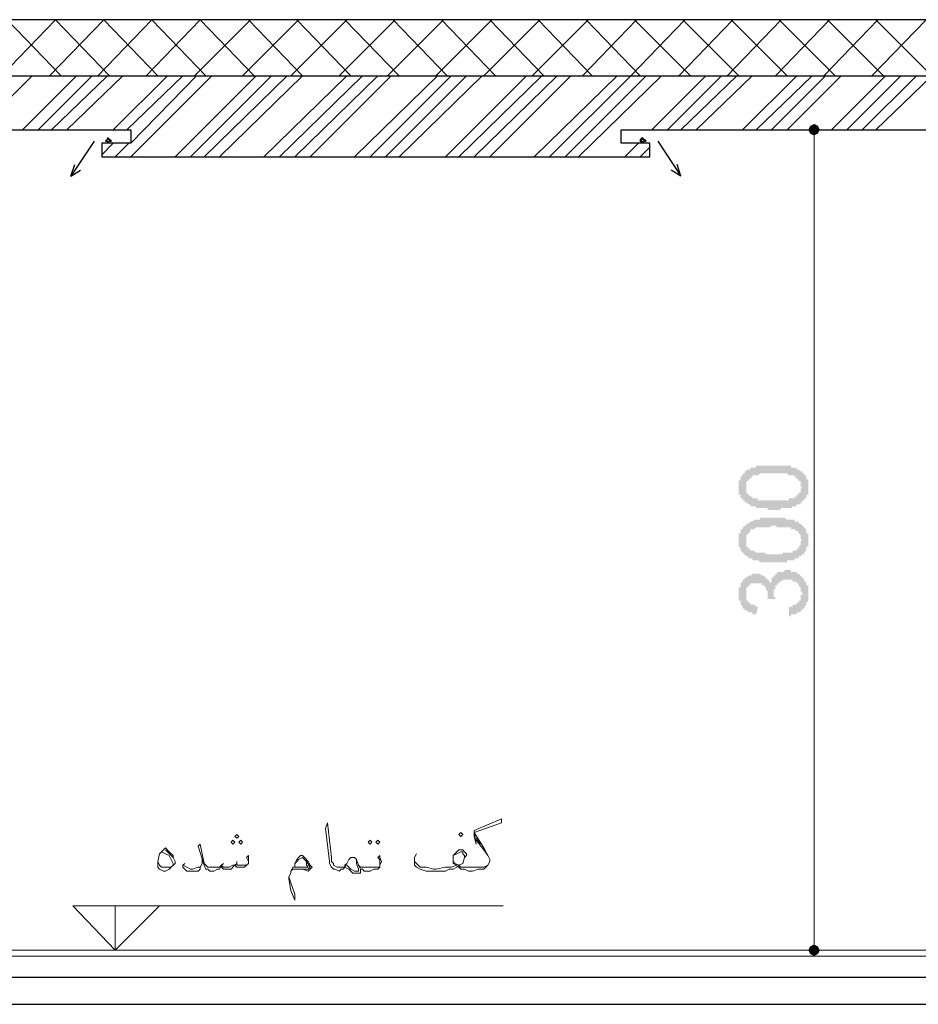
# Model space of a CAD drawing. Header units: metres. Extents: x 5.7 to 89.8, y 4 to 63.5.
# Tile 39 of 72: x 42 to 46.5, y 44.2 to 49.1. Entities that reach past the tile are written whole.
import ezdxf

# ---------------------------------------------------------------- set-up
doc = ezdxf.new("R2010")
doc.units = ezdxf.units.M
doc.header["$MEASUREMENT"] = 0
for name, color, linetype in [('PDF11_boresh-1', 7, 'Continuous'), ('PDF11_dim', 7, 'Continuous'), ('PDF11_halozen', 7, 'Continuous'), ('PDF11_hatch-borshi', 7, 'Continuous'), ('PDF11_kaff', 7, 'Continuous'), ('PDF11_textt', 7, 'Continuous'), ('PDF11_wall-asli', 7, 'Continuous')]:
    doc.layers.add(name, color=color, linetype=linetype)

msp = doc.modelspace()

# ---------------------------------------------------------------- hatches: boundary and pattern name
at = {"layer": 'PDF11_dim', "transparency": 33554559}
h = msp.add_hatch(color=256, dxfattribs=at)
h.paths.add_polyline_path([(45.7418, 46.6888), (45.7321, 46.6888), (45.7321, 46.6888), (45.7225, 46.6888), (45.7225, 46.6888), (45.7129, 46.6888), (45.7129, 46.6985), (45.7033, 46.6985), (45.7033, 46.6985), (45.6936, 46.6985), (45.6936, 46.6985), (45.684, 46.6985), (45.684, 46.6985), (45.6744, 46.6985), (45.6744, 46.6985), (45.6647, 46.6985), (45.6647, 46.6985), (45.6551, 46.6985), (45.6551, 46.6985), (45.6551, 46.7081), (45.6455, 46.7081), (45.6455, 46.7081), (45.6358, 46.7081), (45.6358, 46.7081), (45.6262, 46.7081), (45.6262, 46.7177), (45.6166, 46.7177), (45.6166, 46.7177), (45.6166, 46.7177), (45.6069, 46.7274), (45.6069, 46.7274), (45.5973, 46.7274), (45.5973, 46.7274), (45.5973, 46.737), (45.5877, 46.737), (45.5877, 46.737), (45.5877, 46.7466), (45.5877, 46.7466), (45.578, 46.7466), (45.578, 46.7563), (45.578, 46.7563), (45.578, 46.7659), (45.578, 46.7659), (45.5684, 46.7659), (45.5684, 46.7755), (45.5684, 46.7755), (45.5684, 46.7852), (45.5684, 46.7852), (45.5684, 46.7948), (45.5684, 46.7948), (45.5684, 46.8044), (45.5684, 46.8044), (45.5684, 46.8044), (45.5684, 46.8141), (45.5684, 46.8237), (45.5684, 46.8237), (45.5684, 46.8237), (45.5684, 46.8333), (45.5684, 46.8333), (45.578, 46.8429), (45.578, 46.8429), (45.578, 46.8526), (45.578, 46.8526), (45.578, 46.8526), (45.5877, 46.8622), (45.5877, 46.8622), (45.5877, 46.8718), (45.5877, 46.8718), (45.5973, 46.8718), (45.5973, 46.8815), (45.6069, 46.8815), (45.6069, 46.8815), (45.6069, 46.8911), (45.6166, 46.8911), (45.6166, 46.8911), (45.6262, 46.8911), (45.6262, 46.8911), (45.6262, 46.9007), (45.6358, 46.9007), (45.6358, 46.9007), (45.6455, 46.9007), (45.6455, 46.9007), (45.6551, 46.9007), (45.6551, 46.9104), (45.6647, 46.9104), (45.6647, 46.9104), (45.6647, 46.9104), (45.6744, 46.9104), (45.6744, 46.9104), (45.684, 46.9104), (45.684, 46.9104), (45.6936, 46.9104), (45.6936, 46.9104), (45.7033, 46.9104), (45.7033, 46.9104), (45.7129, 46.9104), (45.7129, 46.9104), (45.7225, 46.9104), (45.7225, 46.9104), (45.7321, 46.9104), (45.7321, 46.9104), (45.7418, 46.9104), (45.7418, 46.9104), (45.7514, 46.9104), (45.7514, 46.9104), (45.761, 46.9104), (45.761, 46.9104), (45.7707, 46.9104), (45.7707, 46.9104), (45.7803, 46.9104), (45.7899, 46.9104), (45.7899, 46.9104), (45.7996, 46.9104), (45.7996, 46.9104), (45.7996, 46.9104), (45.8092, 46.9104), (45.8092, 46.9104), (45.8188, 46.9104), (45.8188, 46.9104), (45.8285, 46.9104), (45.8285, 46.9104), (45.8285, 46.9007), (45.8381, 46.9007), (45.8381, 46.9007), (45.8477, 46.9007), (45.8477, 46.9007), (45.8574, 46.9007), (45.8574, 46.8911), (45.867, 46.8911), (45.867, 46.8911), (45.867, 46.8911), (45.8766, 46.8815), (45.8766, 46.8815), (45.8862, 46.8815), (45.8862, 46.8815), (45.8862, 46.8718), (45.8959, 46.8718), (45.8959, 46.8718), (45.8959, 46.8622), (45.8959, 46.8622), (45.9055, 46.8622), (45.9055, 46.8526), (45.9055, 46.8526), (45.9055, 46.8429), (45.9055, 46.8429), (45.9151, 46.8429), (45.9151, 46.8333), (45.9151, 46.8333), (45.9151, 46.8237), (45.9151, 46.8237), (45.9151, 46.8141), (45.9151, 46.8141), (45.9151, 46.8044), (45.9151, 46.8044), (45.9151, 46.7948), (45.9151, 46.7948), (45.9151, 46.7852), (45.9151, 46.7852), (45.9151, 46.7755), (45.9151, 46.7755), (45.9151, 46.7659), (45.9055, 46.7659), (45.9055, 46.7659), (45.9055, 46.7563), (45.9055, 46.7563), (45.9055, 46.7466), (45.8959, 46.7466), (45.8959, 46.7466), (45.8959, 46.737), (45.8959, 46.737), (45.8862, 46.737), (45.8862, 46.7274), (45.8766, 46.7274), (45.8766, 46.7274), (45.8766, 46.7274), (45.8766, 46.7177), (45.8766, 46.7177), (45.867, 46.7177), (45.867, 46.7177), (45.8574, 46.7177), (45.8574, 46.7081), (45.8574, 46.7081), (45.8477, 46.7081), (45.8477, 46.7081), (45.8477, 46.7081), (45.8381, 46.7081), (45.8381, 46.7081), (45.8285, 46.6985), (45.8285, 46.6985), (45.8188, 46.6985), (45.8188, 46.6985), (45.8092, 46.6985), (45.8092, 46.6985), (45.7996, 46.6985), (45.7996, 46.6985), (45.7899, 46.6985), (45.7899, 46.6985), (45.7803, 46.6985), (45.7803, 46.6985), (45.7707, 46.6888), (45.761, 46.6888), (45.761, 46.6888), (45.7514, 46.6888), (45.7514, 46.6888), (45.7418, 46.6888)], flags=0)
h.paths.add_polyline_path([(45.7418, 46.737), (45.7514, 46.737), (45.7514, 46.737), (45.761, 46.737), (45.7707, 46.737), (45.7707, 46.737), (45.7803, 46.737), (45.7899, 46.737), (45.7899, 46.737), (45.7996, 46.737), (45.7996, 46.737), (45.8092, 46.737), (45.8092, 46.737), (45.8188, 46.737), (45.8188, 46.7466), (45.8285, 46.7466), (45.8285, 46.7466), (45.8285, 46.7466), (45.8381, 46.7466), (45.8381, 46.7466), (45.8381, 46.7466), (45.8477, 46.7466), (45.8477, 46.7563), (45.8477, 46.7563), (45.8574, 46.7563), (45.8574, 46.7563), (45.8574, 46.7563), (45.8574, 46.7659), (45.867, 46.7659), (45.867, 46.7659), (45.867, 46.7755), (45.8766, 46.7755), (45.8766, 46.7755), (45.8766, 46.7852), (45.8766, 46.7852), (45.8766, 46.7948), (45.8766, 46.7948), (45.8862, 46.8044), (45.8862, 46.8044), (45.8766, 46.8044), (45.8766, 46.8141), (45.8766, 46.8141), (45.8766, 46.8237), (45.8766, 46.8237), (45.8766, 46.8333), (45.8766, 46.8333), (45.867, 46.8333), (45.867, 46.8429), (45.867, 46.8429), (45.8574, 46.8429), (45.8574, 46.8526), (45.8574, 46.8526), (45.8477, 46.8526), (45.8477, 46.8526), (45.8477, 46.8526), (45.8477, 46.8622), (45.8381, 46.8622), (45.8381, 46.8622), (45.8285, 46.8622), (45.8285, 46.8622), (45.8285, 46.8622), (45.8188, 46.8622), (45.8188, 46.8622), (45.8092, 46.8718), (45.8092, 46.8718), (45.7996, 46.8718), (45.7996, 46.8718), (45.7899, 46.8718), (45.7899, 46.8718), (45.7803, 46.8718), (45.7803, 46.8718), (45.7707, 46.8718), (45.761, 46.8718), (45.761, 46.8718), (45.7514, 46.8718), (45.7418, 46.8718), (45.7418, 46.8718), (45.7321, 46.8718), (45.7321, 46.8718), (45.7225, 46.8718), (45.7129, 46.8718), (45.7129, 46.8718), (45.7033, 46.8718), (45.6936, 46.8718), (45.6936, 46.8718), (45.684, 46.8718), (45.684, 46.8718), (45.6744, 46.8718), (45.6744, 46.8718), (45.6647, 46.8622), (45.6647, 46.8622), (45.6551, 46.8622), (45.6551, 46.8622), (45.6551, 46.8622), (45.6455, 46.8622), (45.6455, 46.8622), (45.6455, 46.8622), (45.6358, 46.8622), (45.6358, 46.8526), (45.6358, 46.8526), (45.6262, 46.8526), (45.6262, 46.8526), (45.6262, 46.8526), (45.6262, 46.8429), (45.6166, 46.8429), (45.6166, 46.8429), (45.6166, 46.8333), (45.6069, 46.8333), (45.6069, 46.8237), (45.6069, 46.8237), (45.6069, 46.8237), (45.6069, 46.8141), (45.6069, 46.8141), (45.6069, 46.8044), (45.6069, 46.8044), (45.6069, 46.7948), (45.6069, 46.7948), (45.6069, 46.7852), (45.6069, 46.7852), (45.6069, 46.7852), (45.6069, 46.7755), (45.6069, 46.7755), (45.6166, 46.7659), (45.6166, 46.7659), (45.6166, 46.7659), (45.6262, 46.7563), (45.6262, 46.7563), (45.6262, 46.7563), (45.6358, 46.7563), (45.6358, 46.7563), (45.6358, 46.7466), (45.6455, 46.7466), (45.6455, 46.7466), (45.6455, 46.7466), (45.6551, 46.7466), (45.6551, 46.7466), (45.6647, 46.7466), (45.6647, 46.7466), (45.6647, 46.737), (45.6744, 46.737), (45.6744, 46.737), (45.684, 46.737), (45.684, 46.737), (45.6936, 46.737), (45.7033, 46.737), (45.7033, 46.737), (45.7129, 46.737), (45.7129, 46.737), (45.7225, 46.737), (45.7321, 46.737), (45.7321, 46.737), (45.7418, 46.737), (45.7418, 46.737)], flags=0)
h = msp.add_hatch(color=256, dxfattribs=at)
h.paths.add_polyline_path([(45.7418, 46.4288), (45.7321, 46.4288), (45.7321, 46.4288), (45.7225, 46.4288), (45.7225, 46.4288), (45.7129, 46.4288), (45.7129, 46.4288), (45.7033, 46.4288), (45.7033, 46.4288), (45.6936, 46.4288), (45.6936, 46.4288), (45.684, 46.4288), (45.684, 46.4288), (45.6744, 46.4288), (45.6744, 46.4288), (45.6647, 46.4384), (45.6647, 46.4384), (45.6551, 46.4384), (45.6551, 46.4384), (45.6551, 46.4384), (45.6455, 46.4384), (45.6455, 46.4384), (45.6358, 46.4384), (45.6358, 46.4481), (45.6262, 46.4481), (45.6262, 46.4481), (45.6166, 46.4481), (45.6166, 46.4481), (45.6166, 46.4577), (45.6069, 46.4577), (45.6069, 46.4577), (45.5973, 46.4673), (45.5973, 46.4673), (45.5973, 46.4673), (45.5877, 46.477), (45.5877, 46.477), (45.5877, 46.477), (45.5877, 46.477), (45.578, 46.4866), (45.578, 46.4866), (45.578, 46.4962), (45.578, 46.4962), (45.578, 46.4962), (45.5684, 46.5059), (45.5684, 46.5059), (45.5684, 46.5155), (45.5684, 46.5155), (45.5684, 46.5251), (45.5684, 46.5251), (45.5684, 46.5347), (45.5684, 46.5347), (45.5684, 46.5347), (45.5684, 46.5444), (45.5684, 46.5444), (45.5684, 46.554), (45.5684, 46.5636), (45.5684, 46.5636), (45.5684, 46.5636), (45.5684, 46.5733), (45.578, 46.5733), (45.578, 46.5829), (45.578, 46.5829), (45.578, 46.5829), (45.578, 46.5925), (45.5877, 46.5925), (45.5877, 46.6022), (45.5877, 46.6022), (45.5877, 46.6022), (45.5973, 46.6118), (45.5973, 46.6118), (45.6069, 46.6118), (45.6069, 46.6214), (45.6069, 46.6214), (45.6166, 46.6214), (45.6166, 46.6214), (45.6262, 46.6311), (45.6262, 46.6311), (45.6262, 46.6311), (45.6358, 46.6311), (45.6358, 46.6311), (45.6455, 46.6407), (45.6455, 46.6407), (45.6551, 46.6407), (45.6551, 46.6407), (45.6647, 46.6407), (45.6647, 46.6407), (45.6647, 46.6407), (45.6744, 46.6407), (45.6744, 46.6503), (45.684, 46.6503), (45.684, 46.6503), (45.6936, 46.6503), (45.6936, 46.6503), (45.7033, 46.6503), (45.7033, 46.6503), (45.7129, 46.6503), (45.7129, 46.6503), (45.7225, 46.6503), (45.7225, 46.6503), (45.7321, 46.6503), (45.7321, 46.6503), (45.7418, 46.6503), (45.7418, 46.6503), (45.7514, 46.6503), (45.7514, 46.6503), (45.761, 46.6503), (45.761, 46.6503), (45.7707, 46.6503), (45.7707, 46.6503), (45.7803, 46.6503), (45.7899, 46.6503), (45.7899, 46.6503), (45.7996, 46.6503), (45.7996, 46.6503), (45.7996, 46.6503), (45.8092, 46.6407), (45.8092, 46.6407), (45.8188, 46.6407), (45.8188, 46.6407), (45.8285, 46.6407), (45.8285, 46.6407), (45.8285, 46.6407), (45.8381, 46.6407), (45.8381, 46.6407), (45.8477, 46.6407), (45.8477, 46.6311), (45.8574, 46.6311), (45.8574, 46.6311), (45.867, 46.6311), (45.867, 46.6214), (45.867, 46.6214), (45.8766, 46.6214), (45.8766, 46.6214), (45.8862, 46.6118), (45.8862, 46.6118), (45.8862, 46.6118), (45.8959, 46.6022), (45.8959, 46.6022), (45.8959, 46.6022), (45.8959, 46.6022), (45.9055, 46.5925), (45.9055, 46.5925), (45.9055, 46.5829), (45.9055, 46.5829), (45.9055, 46.5733), (45.9151, 46.5733), (45.9151, 46.5733), (45.9151, 46.5636), (45.9151, 46.5636), (45.9151, 46.554), (45.9151, 46.554), (45.9151, 46.5444), (45.9151, 46.5444), (45.9151, 46.5347), (45.9151, 46.5347), (45.9151, 46.5251), (45.9151, 46.5251), (45.9151, 46.5155), (45.9151, 46.5155), (45.9151, 46.5059), (45.9151, 46.5059), (45.9055, 46.5059), (45.9055, 46.4962), (45.9055, 46.4962), (45.9055, 46.4866), (45.9055, 46.4866), (45.8959, 46.477), (45.8959, 46.477), (45.8959, 46.477), (45.8959, 46.4673), (45.8862, 46.4673), (45.8862, 46.4673), (45.8766, 46.4577), (45.8766, 46.4577), (45.8766, 46.4577), (45.8766, 46.4577), (45.8766, 46.4577), (45.867, 46.4577), (45.867, 46.4481), (45.8574, 46.4481), (45.8574, 46.4481), (45.8574, 46.4481), (45.8477, 46.4481), (45.8477, 46.4384), (45.8477, 46.4384), (45.8381, 46.4384), (45.8381, 46.4384), (45.8285, 46.4384), (45.8285, 46.4384), (45.8188, 46.4384), (45.8188, 46.4384), (45.8092, 46.4384), (45.8092, 46.4288), (45.7996, 46.4288), (45.7996, 46.4288), (45.7899, 46.4288), (45.7899, 46.4288), (45.7803, 46.4288), (45.7803, 46.4288), (45.7707, 46.4288), (45.761, 46.4288), (45.761, 46.4288), (45.7514, 46.4288), (45.7514, 46.4288), (45.7418, 46.4288)], flags=0)
h.paths.add_polyline_path([(45.7418, 46.4673), (45.7514, 46.4673), (45.7514, 46.4673), (45.761, 46.4673), (45.7707, 46.4673), (45.7707, 46.4673), (45.7803, 46.4673), (45.7899, 46.477), (45.7899, 46.477), (45.7996, 46.477), (45.7996, 46.477), (45.8092, 46.477), (45.8092, 46.477), (45.8188, 46.477), (45.8188, 46.477), (45.8285, 46.477), (45.8285, 46.477), (45.8285, 46.477), (45.8381, 46.477), (45.8381, 46.4866), (45.8381, 46.4866), (45.8477, 46.4866), (45.8477, 46.4866), (45.8477, 46.4866), (45.8574, 46.4866), (45.8574, 46.4866), (45.8574, 46.4962), (45.8574, 46.4962), (45.867, 46.4962), (45.867, 46.5059), (45.867, 46.5059), (45.8766, 46.5155), (45.8766, 46.5155), (45.8766, 46.5155), (45.8766, 46.5251), (45.8766, 46.5251), (45.8766, 46.5347), (45.8862, 46.5347), (45.8862, 46.5347), (45.8766, 46.5444), (45.8766, 46.5444), (45.8766, 46.554), (45.8766, 46.554), (45.8766, 46.5636), (45.8766, 46.5636), (45.8766, 46.5636), (45.867, 46.5733), (45.867, 46.5733), (45.867, 46.5829), (45.8574, 46.5829), (45.8574, 46.5829), (45.8574, 46.5829), (45.8477, 46.5925), (45.8477, 46.5925), (45.8477, 46.5925), (45.8477, 46.5925), (45.8381, 46.5925), (45.8381, 46.5925), (45.8285, 46.5925), (45.8285, 46.6022), (45.8285, 46.6022), (45.8188, 46.6022), (45.8188, 46.6022), (45.8092, 46.6022), (45.8092, 46.6022), (45.7996, 46.6022), (45.7996, 46.6022), (45.7899, 46.6022), (45.7899, 46.6022), (45.7803, 46.6022), (45.7803, 46.6022), (45.7707, 46.6022), (45.761, 46.6022), (45.761, 46.6022), (45.7514, 46.6118), (45.7418, 46.6118), (45.7418, 46.6118), (45.7321, 46.6118), (45.7321, 46.6118), (45.7225, 46.6022), (45.7129, 46.6022), (45.7129, 46.6022), (45.7033, 46.6022), (45.6936, 46.6022), (45.6936, 46.6022), (45.684, 46.6022), (45.684, 46.6022), (45.6744, 46.6022), (45.6744, 46.6022), (45.6647, 46.6022), (45.6647, 46.6022), (45.6551, 46.6022), (45.6551, 46.6022), (45.6551, 46.6022), (45.6455, 46.5925), (45.6455, 46.5925), (45.6455, 46.5925), (45.6358, 46.5925), (45.6358, 46.5925), (45.6358, 46.5925), (45.6262, 46.5925), (45.6262, 46.5829), (45.6262, 46.5829), (45.6262, 46.5829), (45.6166, 46.5733), (45.6166, 46.5733), (45.6166, 46.5733), (45.6069, 46.5636), (45.6069, 46.5636), (45.6069, 46.5636), (45.6069, 46.554), (45.6069, 46.554), (45.6069, 46.5444), (45.6069, 46.5444), (45.6069, 46.5347), (45.6069, 46.5347), (45.6069, 46.5251), (45.6069, 46.5251), (45.6069, 46.5251), (45.6069, 46.5155), (45.6069, 46.5155), (45.6069, 46.5059), (45.6166, 46.5059), (45.6166, 46.5059), (45.6166, 46.4962), (45.6262, 46.4962), (45.6262, 46.4962), (45.6262, 46.4866), (45.6358, 46.4866), (45.6358, 46.4866), (45.6358, 46.4866), (45.6455, 46.4866), (45.6455, 46.4866), (45.6455, 46.4866), (45.6551, 46.477), (45.6551, 46.477), (45.6647, 46.477), (45.6647, 46.477), (45.6647, 46.477), (45.6744, 46.477), (45.6744, 46.477), (45.684, 46.477), (45.684, 46.477), (45.6936, 46.477), (45.7033, 46.477), (45.7033, 46.4673), (45.7129, 46.4673), (45.7129, 46.4673), (45.7225, 46.4673), (45.7321, 46.4673), (45.7321, 46.4673), (45.7418, 46.4673), (45.7418, 46.4673)], flags=0)
msp.add_hatch(color=256, dxfattribs=at).paths.add_polyline_path([(45.8188, 46.1591), (45.8188, 46.2073), (45.8188, 46.2073), (45.8285, 46.2073), (45.8285, 46.2073), (45.8381, 46.2073), (45.8381, 46.2169), (45.8477, 46.2169), (45.8477, 46.2169), (45.8477, 46.2169), (45.8574, 46.2169), (45.8574, 46.2265), (45.867, 46.2265), (45.867, 46.2265), (45.867, 46.2265), (45.867, 46.2362), (45.867, 46.2362), (45.8766, 46.2362), (45.8766, 46.2458), (45.8766, 46.2458), (45.8766, 46.2554), (45.8766, 46.2554), (45.8766, 46.2651), (45.8862, 46.2651), (45.8862, 46.2747), (45.8862, 46.2747), (45.8766, 46.2843), (45.8766, 46.2843), (45.8766, 46.294), (45.8766, 46.294), (45.8766, 46.3036), (45.8766, 46.3036), (45.8766, 46.3036), (45.867, 46.3132), (45.867, 46.3132), (45.867, 46.3229), (45.8574, 46.3229), (45.8574, 46.3229), (45.8574, 46.3325), (45.8477, 46.3325), (45.8477, 46.3325), (45.8381, 46.3325), (45.8381, 46.3325), (45.8381, 46.3421), (45.8285, 46.3421), (45.8285, 46.3421), (45.8188, 46.3421), (45.8188, 46.3421), (45.8092, 46.3421), (45.8092, 46.3421), (45.8092, 46.3421), (45.7996, 46.3421), (45.7996, 46.3421), (45.7899, 46.3421), (45.7899, 46.3421), (45.7803, 46.3325), (45.7803, 46.3325), (45.7707, 46.3325), (45.7707, 46.3325), (45.7707, 46.3229), (45.761, 46.3229), (45.761, 46.3229), (45.761, 46.3229), (45.761, 46.3132), (45.7514, 46.3132), (45.7514, 46.3132), (45.7514, 46.3036), (45.7514, 46.3036), (45.7514, 46.294), (45.7418, 46.294), (45.7418, 46.2843), (45.7418, 46.2843), (45.7418, 46.2747), (45.7418, 46.2747), (45.7418, 46.2747), (45.7418, 46.2651), (45.7418, 46.2651), (45.7418, 46.2554), (45.7514, 46.2554), (45.7514, 46.2458), (45.7514, 46.2458), (45.7129, 46.2458), (45.7129, 46.2554), (45.7129, 46.2554), (45.7129, 46.2651), (45.7129, 46.2651), (45.7129, 46.2747), (45.7129, 46.2747), (45.7129, 46.2843), (45.7129, 46.2843), (45.7033, 46.294), (45.7033, 46.294), (45.7033, 46.294), (45.7033, 46.3036), (45.7033, 46.3036), (45.6936, 46.3132), (45.6936, 46.3132), (45.6936, 46.3132), (45.684, 46.3132), (45.684, 46.3229), (45.6744, 46.3229), (45.6744, 46.3229), (45.6744, 46.3229), (45.6647, 46.3229), (45.6647, 46.3229), (45.6551, 46.3229), (45.6551, 46.3229), (45.6455, 46.3229), (45.6455, 46.3229), (45.6358, 46.3229), (45.6358, 46.3229), (45.6262, 46.3229), (45.6262, 46.3132), (45.6166, 46.3132), (45.6166, 46.3132), (45.6166, 46.3132), (45.6166, 46.3036), (45.6069, 46.3036), (45.6069, 46.3036), (45.6069, 46.294), (45.6069, 46.294), (45.6069, 46.2843), (45.6069, 46.2843), (45.6069, 46.2747), (45.6069, 46.2747), (45.6069, 46.2747), (45.6069, 46.2651), (45.6069, 46.2651), (45.6069, 46.2554), (45.6069, 46.2554), (45.6069, 46.2458), (45.6069, 46.2458), (45.6069, 46.2362), (45.6166, 46.2362), (45.6166, 46.2362), (45.6166, 46.2265), (45.6166, 46.2265), (45.6262, 46.2265), (45.6262, 46.2265), (45.6262, 46.2169), (45.6358, 46.2169), (45.6358, 46.2169), (45.6455, 46.2169), (45.6455, 46.2169), (45.6551, 46.2073), (45.6551, 46.2073), (45.6647, 46.2073), (45.6551, 46.1688), (45.6551, 46.1688), (45.6455, 46.1688), (45.6455, 46.1688), (45.6358, 46.1688), (45.6358, 46.1784), (45.6262, 46.1784), (45.6262, 46.1784), (45.6166, 46.1784), (45.6166, 46.1784), (45.6069, 46.188), (45.6069, 46.188), (45.6069, 46.188), (45.5973, 46.188), (45.5973, 46.1977), (45.5973, 46.1977), (45.5877, 46.1977), (45.5877, 46.1977), (45.5877, 46.2073), (45.5877, 46.2073), (45.578, 46.2169), (45.578, 46.2169), (45.578, 46.2169), (45.578, 46.2265), (45.578, 46.2265), (45.578, 46.2362), (45.5684, 46.2362), (45.5684, 46.2458), (45.5684, 46.2458), (45.5684, 46.2554), (45.5684, 46.2554), (45.5684, 46.2651), (45.5684, 46.2651), (45.5684, 46.2651), (45.5684, 46.2747), (45.5684, 46.2843), (45.5684, 46.2843), (45.5684, 46.2843), (45.5684, 46.294), (45.5684, 46.294), (45.5684, 46.3036), (45.578, 46.3036), (45.578, 46.3132), (45.578, 46.3132), (45.578, 46.3229), (45.578, 46.3229), (45.578, 46.3229), (45.5877, 46.3325), (45.5877, 46.3325), (45.5877, 46.3421), (45.5973, 46.3421), (45.5973, 46.3421), (45.5973, 46.3518), (45.6069, 46.3518), (45.6069, 46.3518), (45.6069, 46.3518), (45.6166, 46.3614), (45.6166, 46.3614), (45.6166, 46.3614), (45.6262, 46.3614), (45.6262, 46.3614), (45.6358, 46.371), (45.6358, 46.371), (45.6455, 46.371), (45.6455, 46.371), (45.6551, 46.371), (45.6551, 46.371), (45.6647, 46.371), (45.6647, 46.371), (45.6744, 46.371), (45.6744, 46.371), (45.684, 46.3614), (45.684, 46.3614), (45.684, 46.3614), (45.6936, 46.3614), (45.6936, 46.3614), (45.6936, 46.3614), (45.7033, 46.3518), (45.7033, 46.3518), (45.7033, 46.3518), (45.7129, 46.3421), (45.7129, 46.3421), (45.7129, 46.3421), (45.7225, 46.3325), (45.7225, 46.3325), (45.7225, 46.3229), (45.7225, 46.3229), (45.7225, 46.3229), (45.7321, 46.3325), (45.7321, 46.3325), (45.7321, 46.3421), (45.7321, 46.3421), (45.7321, 46.3518), (45.7418, 46.3518), (45.7418, 46.3614), (45.7418, 46.3614), (45.7514, 46.3614), (45.7514, 46.371), (45.7514, 46.371), (45.7514, 46.371), (45.761, 46.371), (45.761, 46.371), (45.761, 46.3806), (45.7707, 46.3806), (45.7707, 46.3806), (45.7803, 46.3806), (45.7803, 46.3806), (45.7899, 46.3806), (45.7899, 46.3806), (45.7996, 46.3903), (45.7996, 46.3903), (45.8092, 46.3903), (45.8092, 46.3903), (45.8188, 46.3903), (45.8188, 46.3903), (45.8285, 46.3903), (45.8285, 46.3806), (45.8285, 46.3806), (45.8381, 46.3806), (45.8381, 46.3806), (45.8477, 46.3806), (45.8477, 46.3806), (45.8574, 46.3806), (45.8574, 46.371), (45.867, 46.371), (45.867, 46.371), (45.867, 46.371), (45.8766, 46.3614), (45.8766, 46.3614), (45.8766, 46.3614), (45.8862, 46.3518), (45.8862, 46.3518), (45.8862, 46.3518), (45.8959, 46.3421), (45.8959, 46.3421), (45.8959, 46.3421), (45.8959, 46.3325), (45.9055, 46.3325), (45.9055, 46.3325), (45.9055, 46.3229), (45.9055, 46.3229), (45.9055, 46.3132), (45.9151, 46.3132), (45.9151, 46.3036), (45.9151, 46.3036), (45.9151, 46.294), (45.9151, 46.294), (45.9151, 46.2843), (45.9151, 46.2843), (45.9151, 46.2747), (45.9151, 46.2747), (45.9151, 46.2747), (45.9151, 46.2651), (45.9151, 46.2651), (45.9151, 46.2554), (45.9151, 46.2554), (45.9151, 46.2458), (45.9151, 46.2458), (45.9151, 46.2362), (45.9151, 46.2362), (45.9055, 46.2265), (45.9055, 46.2265), (45.9055, 46.2169), (45.9055, 46.2169), (45.9055, 46.2169), (45.8959, 46.2073), (45.8959, 46.2073), (45.8959, 46.1977), (45.8862, 46.1977), (45.8862, 46.1977), (45.8862, 46.1977), (45.8862, 46.188), (45.8766, 46.188), (45.8766, 46.188), (45.8766, 46.1784), (45.867, 46.1784), (45.867, 46.1784), (45.8574, 46.1784), (45.8574, 46.1688), (45.8477, 46.1688), (45.8477, 46.1688), (45.8477, 46.1688), (45.8381, 46.1688), (45.8381, 46.1688), (45.8285, 46.1688), (45.8285, 46.1591), (45.8188, 46.1591)])

# ---------------------------------------------------------------- linework, layer by layer
at = {"layer": 'PDF11_boresh-1', "lineweight": 25}
for points in [[(40.6083, 48.5862), (42.5346, 48.5862), (42.5346, 48.5188), (42.3901, 48.5188), (42.3901, 48.4514), (45.1254, 48.4514), (45.1254, 48.5188), (44.9809, 48.5188), (44.9809, 48.5862), (46.9072, 48.5862), (46.9072, 48.5188), (46.7723, 48.5188), (46.7723, 48.4514), (48.1207, 48.4514), (48.1207, 48.3839), (47.9858, 48.3839), (47.9858, 48.3165), (50.9523, 48.3165)], [(42.3516, 48.5284), (42.236, 48.355), (42.2553, 48.4128)], [(45.1639, 48.5284), (45.2795, 48.355), (45.2602, 48.4128)], [(42.236, 48.355), (42.2842, 48.3839)], [(45.2795, 48.355), (45.2313, 48.3839)]]:
    msp.add_lwpolyline(points, dxfattribs=at)
at = {"layer": 'PDF11_dim', "lineweight": 20}
for points in [[(45.944, 48.5862), (45.867, 48.5862)], [(45.944, 48.5573), (45.944, 48.5284), (45.944, 44.5507), (45.944, 44.5218)], [(45.944, 44.4929), (45.867, 44.4929)]]:
    msp.add_lwpolyline(points, dxfattribs=at)
at = {"layer": 'PDF11_dim', "transparency": 33554559}
for points in [[(45.9248, 48.6055), (45.944, 48.5862), (45.9151, 48.5862)], [(45.944, 48.5862), (45.9151, 48.5862), (45.9248, 48.5669)], [(45.944, 48.6151), (45.9248, 48.6055), (45.944, 48.5862)], [(45.9248, 48.5669), (45.944, 48.5573), (45.944, 48.5862)], [(45.9633, 48.6055), (45.944, 48.5862), (45.944, 48.6151)], [(45.9729, 48.5862), (45.9633, 48.6055), (45.944, 48.5862)], [(45.944, 48.5573), (45.944, 48.5862), (45.9633, 48.5669)], [(45.944, 48.5862), (45.9633, 48.5669), (45.9729, 48.5862)], [(45.944, 44.4929), (45.9248, 44.5122), (45.9151, 44.4929)], [(45.944, 44.5218), (45.944, 44.4929), (45.9248, 44.5122)], [(45.9633, 44.5122), (45.944, 44.5218), (45.944, 44.4929)], [(45.944, 44.4929), (45.9729, 44.4929), (45.9633, 44.5122)], [(45.9151, 44.4929), (45.9248, 44.4737), (45.944, 44.4929)], [(45.9248, 44.4737), (45.944, 44.4929), (45.944, 44.464)], [(45.944, 44.464), (45.9633, 44.4737), (45.944, 44.4929)], [(45.9633, 44.4737), (45.944, 44.4929), (45.9729, 44.4929)]]:
    msp.add_solid(points, dxfattribs=at)
at = {"layer": 'PDF11_halozen', "lineweight": 25}
for points in [[(42.4383, 48.5284), (42.4286, 48.538), (42.419, 48.5477), (42.419, 48.538), (42.4094, 48.5284), (42.419, 48.5284), (42.419, 48.5188), (42.4286, 48.5284)], [(42.4286, 48.5284), (42.4286, 48.538), (42.419, 48.538), (42.4094, 48.5284), (42.419, 48.5284), (42.419, 48.5188)], [(45.1061, 48.5284), (45.0965, 48.538), (45.0869, 48.5477), (45.0772, 48.538), (45.0772, 48.5284), (45.0869, 48.5188), (45.0965, 48.5284)], [(45.0965, 48.5284), (45.0965, 48.538), (45.0869, 48.538), (45.0772, 48.5284), (45.0869, 48.5284), (45.0869, 48.5188)]]:
    msp.add_lwpolyline(points, close=True, dxfattribs=at)
at = {"layer": 'PDF11_hatch-borshi', "lineweight": 18}
for points in [[(41.6196, 48.5862), (41.8893, 48.8559), (42.159, 49.1352), (42.4286, 48.8559)], [(41.6485, 48.8559), (41.9182, 49.1352), (42.1879, 48.8559)], [(42.1301, 48.8559), (42.3998, 49.1352), (42.6694, 48.8559)], [(42.3709, 48.8559), (42.6405, 49.1352), (42.9102, 48.8559)], [(42.6116, 48.8559), (42.8813, 49.1352), (43.151, 48.8559)], [(42.8524, 48.8559), (43.1317, 49.1352)], [(42.9776, 48.4514), (43.3918, 48.8559), (43.1221, 49.1352)], [(43.0932, 48.8559), (43.3725, 49.1352)], [(43.334, 48.8559), (43.6133, 49.1352)], [(43.6325, 48.8559), (43.3629, 49.1352)], [(43.5748, 48.8559), (43.8541, 49.1352)], [(43.8733, 48.8559), (43.6037, 49.1352)], [(43.8155, 48.8559), (44.0948, 49.1352)], [(44.1141, 48.8559), (43.8444, 49.1352)], [(44.0563, 48.8559), (44.3356, 49.1352)], [(44.3549, 48.8559), (44.0852, 49.1352)], [(44.2971, 48.8559), (44.5764, 49.1352)], [(44.5957, 48.8559), (44.326, 49.1352)], [(44.5379, 48.8559), (44.8172, 49.1352)], [(44.8364, 48.8559), (44.5668, 49.1352)], [(44.6246, 48.4514), (45.0291, 48.8559), (45.2987, 49.1352)], [(44.7883, 48.8559), (45.058, 49.1352)], [(45.0772, 48.8559), (44.8076, 49.1352)], [(45.3276, 48.8559), (45.0483, 49.1352)], [(45.2699, 48.8559), (45.5395, 49.1352)], [(45.5684, 48.8559), (45.2891, 49.1352)], [(45.5106, 48.8559), (45.7803, 49.1352)], [(45.8092, 48.8559), (45.5299, 49.1352)], [(45.7514, 48.8559), (46.0211, 49.1352)], [(46.05, 48.8559), (45.7707, 49.1352)], [(45.9922, 48.8559), (46.2619, 49.1352)], [(46.2908, 48.8559), (46.0115, 49.1352)], [(46.233, 48.8559), (46.5026, 49.1352)], [(46.2522, 48.5862), (46.5315, 48.8559), (46.2522, 49.1352)], [(41.7737, 48.5862), (42.0434, 48.8559)], [(41.9952, 48.5862), (42.2649, 48.8559)], [(42.0723, 48.5862), (42.342, 48.8559)], [(42.1397, 48.5862), (42.419, 48.8559)], [(42.2168, 48.5862), (42.4961, 48.8559)], [(42.4479, 48.5862), (42.7176, 48.8559)], [(42.5153, 48.5862), (42.7946, 48.8559)], [(42.5346, 48.5188), (42.8621, 48.8559)], [(42.5346, 48.4514), (42.9391, 48.8559)], [(42.7561, 48.4514), (43.1606, 48.8559)], [(42.8332, 48.4514), (43.2377, 48.8559)], [(42.9006, 48.4514), (43.3147, 48.8559)], [(43.1991, 48.4514), (43.6133, 48.8559)], [(43.2762, 48.4514), (43.6903, 48.8559)], [(43.3532, 48.4514), (43.7674, 48.8559)], [(43.4303, 48.4514), (43.8348, 48.8559)], [(43.6518, 48.4514), (44.066, 48.8559)], [(43.7289, 48.4514), (44.1334, 48.8559)], [(43.8059, 48.4514), (44.2104, 48.8559)], [(43.8733, 48.4514), (44.2875, 48.8559)], [(44.1045, 48.4514), (44.509, 48.8559)], [(44.1719, 48.4514), (44.586, 48.8559)], [(44.2489, 48.4514), (44.6631, 48.8559)], [(44.326, 48.4514), (44.7305, 48.8559)], [(44.5475, 48.4514), (44.9617, 48.8559)], [(44.7016, 48.4514), (45.1061, 48.8559)], [(44.769, 48.4514), (45.1832, 48.8559)], [(45.135, 48.5862), (45.4047, 48.8559)], [(45.2121, 48.5862), (45.4817, 48.8559)], [(45.2795, 48.5862), (45.5588, 48.8559)], [(45.3565, 48.5862), (45.6358, 48.8559)], [(45.5877, 48.5862), (45.8574, 48.8559)], [(45.6551, 48.5862), (45.9344, 48.8559)], [(45.7321, 48.5862), (46.0018, 48.8559)], [(45.8092, 48.5862), (46.0789, 48.8559)], [(46.0307, 48.5862), (46.3004, 48.8559)], [(46.1078, 48.5862), (46.3774, 48.8559)], [(46.1848, 48.5862), (46.4545, 48.8559)], [(42.3901, 48.461), (42.4479, 48.5188)], [(42.4575, 48.4514), (42.525, 48.5188)], [(45.0002, 48.4514), (45.0676, 48.5188)], [(45.0772, 48.4514), (45.1254, 48.4995)]]:
    msp.add_lwpolyline(points, dxfattribs=at)
at = {"layer": 'PDF11_kaff', "lineweight": 20}
for points in [[(33.0479, 44.4929), (50.8848, 44.4929)], [(33.0479, 44.464), (50.8848, 44.464)]]:
    msp.add_lwpolyline(points, dxfattribs=at)
at = {"layer": 'PDF11_textt', "lineweight": 20}
for points in [[(43.96, 44.9745), (43.9504, 44.9552), (43.9504, 44.936), (43.9504, 44.9263), (43.9504, 44.9167), (43.96, 44.9071), (43.9793, 44.8974), (44.0082, 44.8878), (44.0467, 44.8878), (44.0563, 44.8878), (44.1045, 44.8878), (44.1237, 44.8974), (44.143, 44.8974), (44.1623, 44.9071), (44.1719, 44.9167), (44.1719, 44.9071), (44.1815, 44.8974), (44.2008, 44.8974), (44.22, 44.8878), (44.2393, 44.8878), (44.2682, 44.8974), (44.2971, 44.8974), (44.3067, 44.9071), (44.3164, 44.9167), (44.326, 44.936), (44.326, 44.9456), (44.3164, 44.9649), (44.2971, 45.0034), (44.2489, 45.0804), (44.3838, 45.1286), (44.3838, 45.1479), (44.2489, 45.0901), (44.2489, 45.0612), (44.2586, 45.0226), (44.2489, 45.0804)], [(43.777, 44.9167), (43.777, 44.9263), (43.777, 44.9456), (43.7674, 44.9552), (43.777, 44.9649), (43.777, 44.9552), (43.7866, 44.936), (43.777, 44.9167), (43.777, 44.9071), (43.7674, 44.8974), (43.7481, 44.8974), (43.7289, 44.8878), (43.7096, 44.8878), (43.7, 44.8878), (43.6903, 44.8974), (43.6807, 44.8974), (43.6711, 44.9167), (43.6614, 44.9456), (43.6518, 44.9552), (43.6422, 44.9552), (43.6325, 44.9552), (43.6229, 44.9456), (43.6133, 44.9263), (43.6037, 44.9071), (43.594, 44.8974), (43.5844, 44.8974), (43.5748, 44.8878), (43.5555, 44.8974), (43.5459, 44.8974), (43.5362, 44.9071), (43.5266, 44.9263), (43.5266, 44.936), (43.5073, 45.0997), (43.517, 45.1286), (43.5362, 44.9552), (43.5362, 44.936), (43.5459, 44.9263), (43.5459, 44.9167), (43.5651, 44.9071), (43.5748, 44.9071), (43.5844, 44.9071), (43.594, 44.9071), (43.6037, 44.9071), (43.6037, 44.9167), (43.6133, 44.9263)], [(44.2586, 45.0515), (44.2778, 45.0226)], [(42.708, 44.9938), (42.7176, 44.9841), (42.7368, 44.9649), (42.7465, 44.9552)], [(43.1221, 44.936), (43.1125, 44.9552), (43.1221, 44.9649), (43.1221, 44.9456), (43.1221, 44.936), (43.1221, 44.9263), (43.1125, 44.9167), (43.1028, 44.9071), (43.0932, 44.9071), (43.0836, 44.9071), (43.0643, 44.9071), (43.0547, 44.9167), (43.045, 44.9071), (43.0354, 44.8974), (43.0161, 44.8974), (43.0065, 44.8974), (42.9969, 44.8974), (42.9873, 44.9071), (42.9873, 44.9167), (42.9776, 44.8974), (42.968, 44.8974), (42.9487, 44.8878), (42.9295, 44.8878), (42.9198, 44.8974), (42.9102, 44.8974), (42.9006, 44.9167), (42.8717, 45.013), (42.8813, 45.0226), (42.9006, 44.9263), (42.9102, 44.9167), (42.9198, 44.9071), (42.9295, 44.9071), (42.9584, 44.9071), (42.9776, 44.9071), (42.9873, 44.9167), (42.9969, 44.9071), (43.0161, 44.9071), (43.0258, 44.9071), (43.045, 44.9167), (43.0547, 44.9167), (43.0643, 44.9263), (43.0643, 44.9167), (43.0739, 44.9167), (43.0932, 44.9167), (43.1125, 44.9167), (43.1221, 44.9263)], [(44.3164, 44.9167), (44.2971, 44.9071), (44.2778, 44.9071), (44.2393, 44.9071), (44.22, 44.9071), (44.2104, 44.9071), (44.2008, 44.9071), (44.1815, 44.9071), (44.1719, 44.9167), (44.1912, 44.9263), (44.2008, 44.9552), (44.2104, 44.9649), (44.2104, 44.9745), (44.2008, 44.9841), (44.1912, 44.9938), (44.1719, 44.9938), (44.1623, 44.9841), (44.143, 44.9649), (44.143, 44.9456), (44.143, 44.936), (44.143, 44.9263), (44.1623, 44.9167), (44.1334, 44.9071), (44.1045, 44.9071), (44.0563, 44.8974), (44.0467, 44.8974), (44.0082, 44.9071), (43.9793, 44.9071), (43.9696, 44.9167), (43.96, 44.9263), (43.9504, 44.936)], [(44.2586, 45.0419), (44.2971, 44.9938), (44.3164, 44.9649)], [(42.6887, 44.9841), (42.708, 44.9745), (42.7272, 44.9649), (42.7368, 44.9456), (42.7465, 44.9263), (42.7465, 44.9167)], [(42.8909, 44.9456), (42.8909, 44.9263), (42.8813, 44.9071), (42.8813, 44.8974), (42.8717, 44.8878), (42.8428, 44.8878), (42.8332, 44.8878), (42.8139, 44.8878), (42.8043, 44.8974), (42.7946, 44.9071), (42.7946, 44.9167), (42.8043, 44.9263)], [(43.3532, 44.9263), (43.3629, 44.936), (43.3725, 44.9456), (43.3918, 44.9552), (43.411, 44.936), (43.411, 44.9167), (43.4207, 44.9071), (43.411, 44.9071), (43.3918, 44.9071), (43.3532, 44.9071), (43.3436, 44.9071), (43.334, 44.8878), (43.334, 44.8782), (43.3243, 44.8589), (43.3243, 44.8493), (43.334, 44.7915), (43.3532, 44.7433), (43.3532, 44.753), (43.3532, 44.7722), (43.334, 44.83), (43.3243, 44.8589)], [(43.3532, 44.9071), (43.3532, 44.9263), (43.3629, 44.9456), (43.3725, 44.9552), (43.3821, 44.9649), (43.3918, 44.9649), (43.4014, 44.9552), (43.4207, 44.936), (43.4303, 44.9167), (43.4399, 44.9071), (43.4303, 44.8974), (43.4207, 44.8878), (43.3918, 44.8974), (43.3532, 44.8974), (43.3436, 44.8974), (43.334, 44.8878)], [(43.6614, 44.9456), (43.6614, 44.9263), (43.6711, 44.8974), (43.6711, 44.8878), (43.6614, 44.8878), (43.6518, 44.8878), (43.6325, 44.8974), (43.6229, 44.9071), (43.6133, 44.9167)], [(44.2008, 44.9552), (44.2008, 44.9649), (44.1912, 44.9745), (44.1912, 44.9841), (44.1815, 44.9841), (44.1623, 44.9745), (44.143, 44.9649)], [(44.143, 44.9552), (44.143, 44.936), (44.1526, 44.9263), (44.1719, 44.9167)], [(42.7368, 44.9071), (42.7176, 44.9071), (42.6983, 44.9071), (42.6887, 44.9071), (42.6791, 44.9167), (42.6694, 44.936)], [(42.7946, 44.9167), (42.8139, 44.9071), (42.8332, 44.8974), (42.8428, 44.8974), (42.8717, 44.9071), (42.8813, 44.9071)], [(42.9969, 44.9263), (42.9873, 44.9167)], [(43.0643, 44.936), (43.0643, 44.9263)], [(43.411, 44.936), (43.4303, 44.9071), (43.4207, 44.8974), (43.3918, 44.8974)], [(43.6807, 44.8974), (43.6807, 44.8878), (43.6807, 44.8782), (43.6711, 44.8782), (43.6614, 44.8782), (43.6422, 44.8782), (43.6325, 44.8878), (43.6229, 44.8974), (43.6037, 44.9071)], [(43.6711, 44.9167), (43.6807, 44.9071), (43.6903, 44.9071), (43.7, 44.9071), (43.7096, 44.9071), (43.7385, 44.9071), (43.7674, 44.9071), (43.777, 44.9071)], [(42.6791, 44.7145), (42.4575, 44.4929), (42.2457, 44.7145), (44.3934, 44.7145)], [(42.4575, 44.4929), (42.4575, 44.7145)]]:
    msp.add_lwpolyline(points, dxfattribs=at)
for points in [[(43.0643, 45.0515), (43.0739, 45.0612), (43.0643, 45.0708), (43.0547, 45.0612)], [(44.1815, 45.0612), (44.1912, 45.0708), (44.1815, 45.0804), (44.1719, 45.0708)], [(42.708, 45.0034), (42.7272, 44.9841), (42.7465, 44.9649), (42.7465, 44.9552), (42.7561, 44.936), (42.7561, 44.9263), (42.7465, 44.9167), (42.7368, 44.9071), (42.7272, 44.8974), (42.708, 44.8878), (42.6983, 44.8878), (42.6791, 44.8974), (42.6694, 44.9071), (42.6694, 44.9167), (42.6694, 44.936), (42.6791, 44.9745), (42.6983, 44.9938)], [(43.045, 45.0226), (43.0547, 45.0323), (43.045, 45.0419), (43.0354, 45.0323)], [(43.0836, 45.0226), (43.0932, 45.0323), (43.0836, 45.0419), (43.0739, 45.0323)], [(43.7289, 45.0419), (43.7385, 45.0323), (43.7289, 45.0226), (43.7192, 45.0323)], [(43.7674, 45.0419), (43.777, 45.0323), (43.7674, 45.0226), (43.7578, 45.0323)]]:
    msp.add_lwpolyline(points, close=True, dxfattribs=at)
at = {"layer": 'PDF11_wall-asli', "lineweight": 30}
for points in [[(32.9804, 44.3581), (51.0871, 44.3581), (51.0871, 49.1352), (32.8456, 49.1352), (32.8456, 44.2233), (51.0871, 44.2233), (51.0871, 48.9907)], [(32.8456, 48.8559), (51.0871, 48.8559)]]:
    msp.add_lwpolyline(points, dxfattribs=at)

doc.saveas('drawing.dxf')
